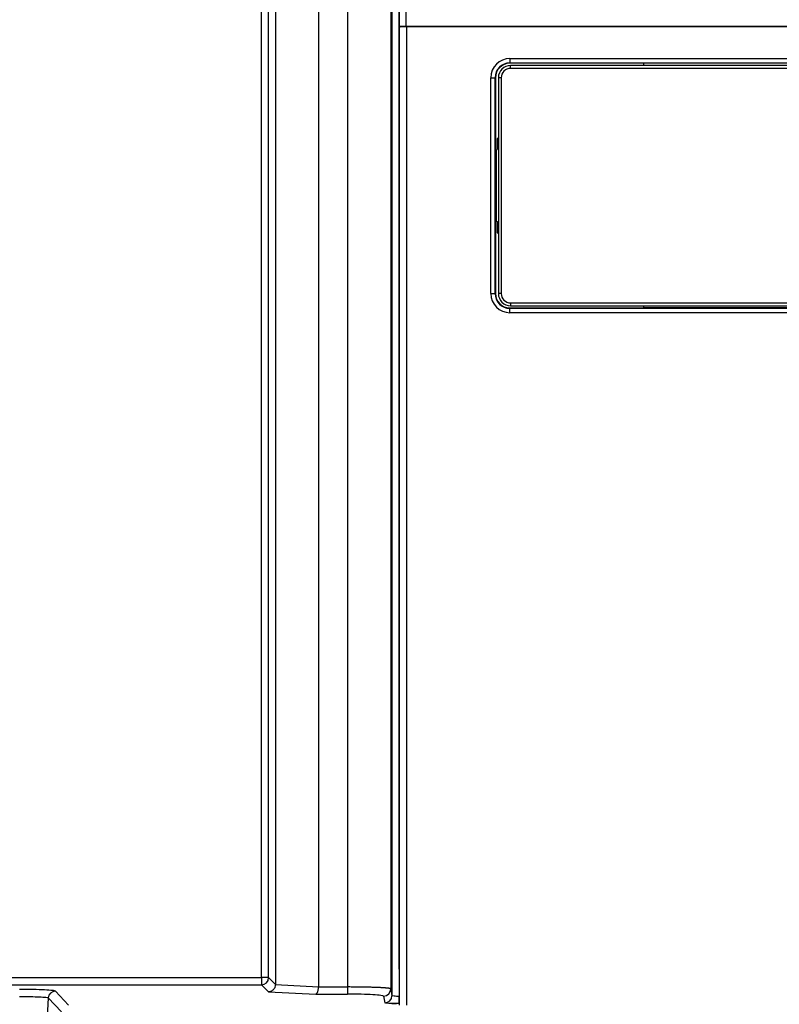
# Model space of a CAD drawing. Header units: inches. Extents: x -14 to 120, y 25 to 187.
# Tile 12 of 18: x 45 to 82, y 56 to 104. Entities that reach past the tile are written whole.
import ezdxf

# ---------------------------------------------------------------- set-up
doc = ezdxf.new("R2010")
doc.units = ezdxf.units.IN
doc.header["$MEASUREMENT"] = 0

# ---------------------------------------------------------------- blocks, each defined once
blk = doc.blocks.new('block 12')
at = {"color": 7, "lineweight": 25}
blk.add_open_spline([(62.96, 56.234), (63.023, 56.233), (63.085, 56.233), (63.145, 56.236), (63.201, 56.239), (63.255, 56.246), (63.309, 56.254)], degree=3, knots=[0, 0, 0, 0, 1, 1, 1, 2, 2, 2, 2], dxfattribs=at)
blk = doc.blocks.new('block 181')
at = {"color": 7, "lineweight": 25}
blk.add_lwpolyline([(8.189, 57.493), (56.609, 57.493)], dxfattribs=at)
blk = doc.blocks.new('block 201')
at = {"color": 7, "lineweight": 25}
blk.add_lwpolyline([(56.609, 57.493), (56.609, 171.367)], dxfattribs=at)
blk = doc.blocks.new('block 203')
at = {"color": 7, "lineweight": 25}
blk.add_lwpolyline([(63.311, 103.687), (63.311, 103.752)], dxfattribs=at)
blk = doc.blocks.new('block 204')
at = {"color": 7, "lineweight": 25}
blk.add_open_spline([(63.661, 103.756), (63.645, 103.756), (63.63, 103.756), (63.614, 103.756), (63.599, 103.755), (63.584, 103.755), (63.569, 103.755), (63.555, 103.755), (63.541, 103.755), (63.527, 103.755), (63.513, 103.755), (63.5, 103.755), (63.487, 103.755), (63.474, 103.755), (63.461, 103.755), (63.449, 103.755), (63.437, 103.755), (63.425, 103.755), (63.414, 103.755), (63.381, 103.754), (63.353, 103.754), (63.337, 103.754), (63.32, 103.753), (63.316, 103.753), (63.311, 103.752)], degree=3, knots=[0, 0, 0, 0, 1, 1, 1, 2, 2, 2, 3, 3, 3, 4, 4, 4, 5, 5, 5, 6, 6, 6, 7, 7, 7, 8, 8, 8, 8], dxfattribs=at)
blk = doc.blocks.new('block 205')
at = {"color": 7, "lineweight": 25}
blk.add_lwpolyline([(63.661, 103.756), (118.961, 103.756)], dxfattribs=at)
blk = doc.blocks.new('block 208')
at = {"color": 7, "lineweight": 25}
blk.add_lwpolyline([(63.311, 103.752), (63.311, 168.505)], dxfattribs=at)
blk = doc.blocks.new('block 210')
at = {"color": 7, "lineweight": 25}
blk.add_lwpolyline([(63.661, 103.756), (63.661, 168.505)], dxfattribs=at)
blk = doc.blocks.new('block 242')
at = {"color": 7, "lineweight": 25}
blk.add_lwpolyline([(56.959, 57.493), (56.959, 171.367)], dxfattribs=at)
blk = doc.blocks.new('block 243')
at = {"color": 7, "lineweight": 25}
blk.add_lwpolyline([(56.959, 57.493), (56.609, 57.493)], dxfattribs=at)
blk = doc.blocks.new('block 246')
at = {"color": 7, "lineweight": 25}
blk.add_lwpolyline([(8.189, 57.143), (56.609, 57.143)], dxfattribs=at)
blk = doc.blocks.new('block 247')
at = {"color": 7, "lineweight": 25}
blk.add_lwpolyline([(56.609, 57.493), (56.609, 57.143)], dxfattribs=at)
blk = doc.blocks.new('block 252')
at = {"color": 7, "lineweight": 25}
blk.add_open_spline([(56.609, 57.143), (56.802, 57.144), (56.958, 57.3), (56.959, 57.493)], degree=3, dxfattribs=at)
blk = doc.blocks.new('block 341')
at = {"color": 7, "lineweight": 25}
blk.add_lwpolyline([(56.609, 57.143), (56.95, 56.803)], dxfattribs=at)
blk = doc.blocks.new('block 342')
at = {"color": 7, "lineweight": 25}
blk.add_lwpolyline([(56.959, 57.493), (57.292, 57.153)], dxfattribs=at)
blk = doc.blocks.new('block 343')
at = {"color": 7, "lineweight": 25}
blk.add_open_spline([(57.292, 57.153), (57.292, 57.151), (57.292, 57.149), (57.292, 57.147), (57.292, 57.108), (57.283, 57.069), (57.269, 57.033), (57.251, 56.987), (57.225, 56.946), (57.193, 56.912), (57.176, 56.894), (57.157, 56.879), (57.137, 56.865), (57.112, 56.847), (57.085, 56.832), (57.056, 56.823), (57.022, 56.811), (56.986, 56.807), (56.95, 56.803)], degree=3, knots=[0, 0, 0, 0, 1, 1, 1, 2, 2, 2, 3, 3, 3, 4, 4, 4, 5, 5, 5, 6, 6, 6, 6], dxfattribs=at)
blk = doc.blocks.new('block 344')
at = {"color": 7, "lineweight": 25}
blk.add_lwpolyline([(57.292, 171.312), (57.292, 57.153)], dxfattribs=at)
blk = doc.blocks.new('block 345')
at = {"color": 7, "lineweight": 25}
blk.add_lwpolyline([(47.228, 56.155), (46.585, 56.834)], dxfattribs=at)
blk = doc.blocks.new('block 346')
at = {"color": 7, "lineweight": 25}
blk.add_open_spline([(46.585, 56.834), (46.574, 56.846), (46.523, 56.857), (46.431, 56.868), (46.34, 56.878), (46.209, 56.888), (46.049, 56.896), (45.889, 56.904), (45.697, 56.91), (45.49, 56.915), (45.284, 56.919), (45.068, 56.921), (44.839, 56.921)], degree=3, knots=[0, 0, 0, 0, 1, 1, 1, 2, 2, 2, 3, 3, 3, 4, 4, 4, 4], dxfattribs=at)
blk = doc.blocks.new('block 348')
at = {"color": 7, "lineweight": 25}
blk.add_lwpolyline([(56.95, 56.803), (59.249, 56.688)], dxfattribs=at)
blk = doc.blocks.new('block 349')
at = {"color": 7, "lineweight": 25}
blk.add_lwpolyline([(59.249, 56.688), (60.804, 56.688)], dxfattribs=at)
blk = doc.blocks.new('block 350')
at = {"color": 7, "lineweight": 25}
blk.add_open_spline([(62.554, 56.597), (62.552, 56.61), (62.505, 56.621), (62.417, 56.632), (62.328, 56.643), (62.198, 56.654), (62.036, 56.662), (61.874, 56.67), (61.68, 56.677), (61.469, 56.681), (61.259, 56.686), (61.039, 56.688), (60.804, 56.688)], degree=3, knots=[0, 0, 0, 0, 1, 1, 1, 2, 2, 2, 3, 3, 3, 4, 4, 4, 4], dxfattribs=at)
blk = doc.blocks.new('block 351')
at = {"color": 7, "lineweight": 25}
blk.add_lwpolyline([(62.554, 56.597), (62.61, 56.266)], dxfattribs=at)
blk = doc.blocks.new('block 352')
at = {"color": 7, "lineweight": 25}
blk.add_open_spline([(63.309, 56.23), (63.216, 56.23), (63.122, 56.23), (63.045, 56.233), (63.036, 56.233), (63.027, 56.233), (63.018, 56.234)], degree=3, knots=[0, 0, 0, 0, 1, 1, 1, 2, 2, 2, 2], dxfattribs=at)
blk = doc.blocks.new('block 353')
at = {"color": 7, "lineweight": 25}
blk.add_lwpolyline([(63.309, 56.23), (63.311, 56.23)], dxfattribs=at)
blk = doc.blocks.new('block 583')
at = {"color": 7, "lineweight": 25}
blk.add_lwpolyline([(63.311, 57.907), (63.311, 57.872)], dxfattribs=at)
blk = doc.blocks.new('block 584')
at = {"color": 7, "lineweight": 25}
blk.add_lwpolyline([(63.311, 57.949), (63.311, 57.943)], dxfattribs=at)
blk = doc.blocks.new('block 585')
at = {"color": 7, "lineweight": 25}
blk.add_lwpolyline([(63.311, 57.872), (63.311, 56.155)], dxfattribs=at)
blk = doc.blocks.new('block 708')
at = {"color": 7, "lineweight": 25}
blk.add_open_spline([(46.585, 56.834), (46.399, 56.834), (46.246, 56.688), (46.236, 56.503)], degree=3, dxfattribs=at)
blk = doc.blocks.new('block 709')
at = {"color": 7, "lineweight": 25}
blk.add_open_spline([(44.839, 56.572), (45.016, 56.574), (45.194, 56.574), (45.358, 56.572), (45.523, 56.57), (45.675, 56.565), (45.803, 56.559), (45.932, 56.553), (46.037, 56.545), (46.111, 56.535), (46.184, 56.525), (46.227, 56.514), (46.236, 56.503)], degree=3, knots=[0, 0, 0, 0, 1, 1, 1, 2, 2, 2, 3, 3, 3, 4, 4, 4, 4], dxfattribs=at)
blk = doc.blocks.new('block 806')
at = {"color": 7, "lineweight": 25}
blk.add_lwpolyline([(46.236, 56.503), (45.199, 36.747)], dxfattribs=at)
blk = doc.blocks.new('block 872')
at = {"color": 7, "lineweight": 25}
blk.add_lwpolyline([(46.879, 55.824), (46.236, 56.503)], dxfattribs=at)
blk = doc.blocks.new('block 880')
at = {"color": 7, "lineweight": 25}
blk.add_lwpolyline([(57.292, 57.153), (59.389, 57.04)], dxfattribs=at)
blk = doc.blocks.new('block 881')
at = {"color": 7, "lineweight": 25}
blk.add_open_spline([(59.249, 56.688), (59.256, 56.69), (59.263, 56.691), (59.269, 56.695), (59.276, 56.697), (59.282, 56.701), (59.288, 56.707), (59.293, 56.711), (59.299, 56.717), (59.304, 56.723), (59.309, 56.729), (59.314, 56.735), (59.318, 56.742), (59.322, 56.749), (59.326, 56.756), (59.33, 56.763), (59.334, 56.77), (59.337, 56.777), (59.34, 56.784), (59.343, 56.791), (59.346, 56.798), (59.348, 56.804), (59.356, 56.825), (59.363, 56.849), (59.37, 56.874), (59.376, 56.899), (59.381, 56.926), (59.384, 56.954), (59.387, 56.982), (59.388, 57.012), (59.389, 57.04)], degree=3, knots=[0, 0, 0, 0, 1, 1, 1, 2, 2, 2, 3, 3, 3, 4, 4, 4, 5, 5, 5, 6, 6, 6, 7, 7, 7, 8, 8, 8, 9, 9, 9, 10, 10, 10, 10], dxfattribs=at)
blk = doc.blocks.new('block 885')
at = {"color": 7, "lineweight": 25}
blk.add_lwpolyline([(59.389, 171.296), (59.389, 57.04)], dxfattribs=at)
blk = doc.blocks.new('block 886')
at = {"color": 7, "lineweight": 25}
blk.add_lwpolyline([(63.311, 57.907), (63.311, 57.943)], dxfattribs=at)
blk = doc.blocks.new('block 887')
at = {"color": 7, "lineweight": 25}
blk.add_lwpolyline([(63.311, 57.949), (63.311, 103.687)], dxfattribs=at)
blk = doc.blocks.new('block 892')
at = {"color": 7, "lineweight": 25}
blk.add_lwpolyline([(59.389, 57.04), (60.804, 57.038)], dxfattribs=at)
blk = doc.blocks.new('block 893')
at = {"color": 7, "lineweight": 25}
blk.add_lwpolyline([(60.804, 57.038), (60.804, 56.688)], dxfattribs=at)
blk = doc.blocks.new('block 894')
at = {"color": 7, "lineweight": 25}
blk.add_open_spline([(62.904, 56.947), (62.903, 56.949), (62.902, 56.951), (62.9, 56.952), (62.897, 56.954), (62.893, 56.956), (62.888, 56.957), (62.883, 56.959), (62.877, 56.961), (62.87, 56.963), (62.864, 56.964), (62.856, 56.966), (62.847, 56.967), (62.839, 56.969), (62.829, 56.971), (62.819, 56.972), (62.809, 56.974), (62.798, 56.975), (62.786, 56.977), (62.775, 56.978), (62.763, 56.979), (62.75, 56.981), (62.737, 56.982), (62.724, 56.984), (62.71, 56.985), (62.696, 56.986), (62.682, 56.987), (62.667, 56.988), (62.653, 56.99), (62.638, 56.991), (62.622, 56.992), (62.607, 56.993), (62.592, 56.994), (62.576, 56.996), (62.56, 56.997), (62.544, 56.998), (62.528, 56.999), (62.512, 56.999), (62.496, 57), (62.479, 57.002), (62.463, 57.003), (62.447, 57.003), (62.43, 57.004), (62.414, 57.005), (62.397, 57.006), (62.38, 57.007), (62.364, 57.008), (62.348, 57.008), (62.331, 57.009), (62.315, 57.01), (62.299, 57.01), (62.282, 57.011), (62.224, 57.014), (62.163, 57.016), (62.099, 57.018), (62.036, 57.02), (61.97, 57.023), (61.901, 57.024), (61.834, 57.026), (61.764, 57.028), (61.692, 57.029), (61.621, 57.031), (61.549, 57.032), (61.474, 57.033), (61.401, 57.034), (61.327, 57.035), (61.252, 57.036), (61.178, 57.037), (61.103, 57.037), (61.027, 57.037), (60.953, 57.038), (60.879, 57.038), (60.804, 57.038)], degree=3, knots=[0, 0, 0, 0, 1, 1, 1, 2, 2, 2, 3, 3, 3, 4, 4, 4, 5, 5, 5, 6, 6, 6, 7, 7, 7, 8, 8, 8, 9, 9, 9, 10, 10, 10, 11, 11, 11, 12, 12, 12, 13, 13, 13, 14, 14, 14, 15, 15, 15, 16, 16, 16, 17, 17, 17, 18, 18, 18, 19, 19, 19, 20, 20, 20, 21, 21, 21, 22, 22, 22, 23, 23, 23, 24, 24, 24, 24], dxfattribs=at)
blk = doc.blocks.new('block 895')
at = {"color": 7, "lineweight": 25}
blk.add_open_spline([(62.554, 56.597), (62.748, 56.597), (62.904, 56.754), (62.904, 56.947)], degree=3, dxfattribs=at)
blk = doc.blocks.new('block 896')
at = {"color": 7, "lineweight": 25}
blk.add_lwpolyline([(60.804, 171.297), (60.804, 57.038)], dxfattribs=at)
blk = doc.blocks.new('block 898')
at = {"color": 7, "lineweight": 25}
blk.add_lwpolyline([(62.904, 158.607), (62.904, 56.947)], dxfattribs=at)
blk = doc.blocks.new('block 907')
at = {"color": 7, "lineweight": 25}
blk.add_lwpolyline([(62.904, 56.947), (62.959, 56.616)], dxfattribs=at)
blk = doc.blocks.new('block 908')
at = {"color": 7, "lineweight": 25}
blk.add_open_spline([(62.61, 56.266), (62.803, 56.266), (62.959, 56.422), (62.959, 56.616)], degree=3, dxfattribs=at)
blk = doc.blocks.new('block 912')
at = {"color": 7, "lineweight": 25}
blk.add_lwpolyline([(62.959, 158.554), (62.959, 56.616)], dxfattribs=at)
blk = doc.blocks.new('block 1032')
at = {"color": 7, "lineweight": 25}
blk.add_open_spline([(63.309, 56.579), (63.219, 56.579), (63.128, 56.583), (63.063, 56.59), (62.998, 56.597), (62.96, 56.606), (62.959, 56.616)], degree=3, knots=[0, 0, 0, 0, 1, 1, 1, 2, 2, 2, 2], dxfattribs=at)
blk = doc.blocks.new('block 1033')
at = {"color": 7, "lineweight": 25}
blk.add_lwpolyline([(63.309, 56.23), (63.309, 56.579)], dxfattribs=at)
blk = doc.blocks.new('block 1044')
at = {"color": 7, "lineweight": 25}
blk.add_lwpolyline([(63.309, 56.579), (63.311, 56.579)], dxfattribs=at)
blk = doc.blocks.new('block 1545')
at = {"color": 7, "lineweight": 25}
blk.add_lwpolyline([(68.701, 102.201), (97.751, 102.201)], dxfattribs=at)
blk = doc.blocks.new('block 1546')
at = {"color": 7, "lineweight": 25}
blk.add_open_spline([(68.701, 102.201), (68.187, 102.201), (67.77, 101.785), (67.77, 101.27)], degree=3, dxfattribs=at)
blk = doc.blocks.new('block 1547')
at = {"color": 7, "lineweight": 25}
blk.add_lwpolyline([(67.77, 90.77), (67.77, 101.27)], dxfattribs=at)
blk = doc.blocks.new('block 1548')
at = {"color": 7, "lineweight": 25}
blk.add_open_spline([(67.77, 90.77), (67.77, 90.256), (68.187, 89.84), (68.701, 89.84)], degree=3, dxfattribs=at)
blk = doc.blocks.new('block 1549')
at = {"color": 7, "lineweight": 25}
blk.add_lwpolyline([(97.751, 89.84), (68.701, 89.84)], dxfattribs=at)
blk = doc.blocks.new('block 1556')
at = {"color": 7, "lineweight": 25}
blk.add_lwpolyline([(63.664, 103.756), (63.664, 56.155)], dxfattribs=at)
blk = doc.blocks.new('block 1557')
at = {"color": 7, "lineweight": 25}
blk.add_lwpolyline([(118.961, 103.756), (63.664, 103.756)], dxfattribs=at)
blk = doc.blocks.new('block 1559')
at = {"color": 7, "lineweight": 25}
blk.add_lwpolyline([(63.314, 103.749), (63.314, 56.162)], dxfattribs=at)
blk = doc.blocks.new('block 1560')
at = {"color": 7, "lineweight": 25}
blk.add_open_spline([(63.314, 103.749), (63.315, 103.75), (63.315, 103.75), (63.317, 103.75), (63.318, 103.75), (63.321, 103.751), (63.325, 103.751), (63.329, 103.751), (63.333, 103.751), (63.339, 103.752), (63.345, 103.752), (63.351, 103.752), (63.359, 103.752), (63.367, 103.752), (63.375, 103.753), (63.384, 103.753), (63.394, 103.753), (63.404, 103.754), (63.416, 103.754), (63.448, 103.754), (63.487, 103.755), (63.529, 103.755), (63.571, 103.755), (63.618, 103.755), (63.664, 103.756)], degree=3, knots=[0, 0, 0, 0, 1, 1, 1, 2, 2, 2, 3, 3, 3, 4, 4, 4, 5, 5, 5, 6, 6, 6, 7, 7, 7, 8, 8, 8, 8], dxfattribs=at)
blk = doc.blocks.new('block 1570')
at = {"color": 7, "lineweight": 25}
blk.add_lwpolyline([(67.77, 90.77), (67.98, 90.77)], dxfattribs=at)
blk = doc.blocks.new('block 1571')
at = {"color": 7, "lineweight": 25}
blk.add_open_spline([(67.98, 90.77), (67.98, 90.372), (68.303, 90.05), (68.701, 90.05)], degree=3, dxfattribs=at)
blk = doc.blocks.new('block 1572')
at = {"color": 7, "lineweight": 25}
blk.add_lwpolyline([(68.701, 89.84), (68.701, 90.05)], dxfattribs=at)
blk = doc.blocks.new('block 1573')
at = {"color": 7, "lineweight": 25}
blk.add_lwpolyline([(97.751, 90.05), (68.701, 90.05)], dxfattribs=at)
blk = doc.blocks.new('block 1576')
at = {"color": 7, "lineweight": 25}
blk.add_lwpolyline([(67.77, 101.27), (67.98, 101.27)], dxfattribs=at)
blk = doc.blocks.new('block 1577')
at = {"color": 7, "lineweight": 25}
blk.add_lwpolyline([(67.98, 90.77), (67.98, 101.27)], dxfattribs=at)
blk = doc.blocks.new('block 1578')
at = {"color": 7, "lineweight": 25}
blk.add_lwpolyline([(68.701, 102.201), (68.701, 101.991)], dxfattribs=at)
blk = doc.blocks.new('block 1579')
at = {"color": 7, "lineweight": 25}
blk.add_open_spline([(68.701, 101.991), (68.303, 101.991), (67.98, 101.669), (67.98, 101.27)], degree=3, dxfattribs=at)
blk = doc.blocks.new('block 1581')
at = {"color": 7, "lineweight": 25}
blk.add_lwpolyline([(68.701, 101.991), (97.751, 101.991)], dxfattribs=at)
blk = doc.blocks.new('block 1596')
at = {"color": 7, "lineweight": 25}
blk.add_lwpolyline([(67.98, 101.27), (68.001, 101.27)], dxfattribs=at)
blk = doc.blocks.new('block 1597')
at = {"color": 7, "lineweight": 25}
blk.add_lwpolyline([(68.001, 101.27), (68.001, 90.77)], dxfattribs=at)
blk = doc.blocks.new('block 1598')
at = {"color": 7, "lineweight": 25}
blk.add_lwpolyline([(67.98, 90.77), (68.001, 90.77)], dxfattribs=at)
blk = doc.blocks.new('block 1599')
at = {"color": 7, "lineweight": 25}
blk.add_lwpolyline([(68.701, 101.991), (68.701, 101.97)], dxfattribs=at)
blk = doc.blocks.new('block 1600')
at = {"color": 7, "lineweight": 25}
blk.add_open_spline([(68.701, 101.97), (68.315, 101.97), (68.001, 101.657), (68.001, 101.27)], degree=3, dxfattribs=at)
blk = doc.blocks.new('block 1601')
at = {"color": 7, "lineweight": 25}
blk.add_lwpolyline([(68.701, 90.05), (68.701, 90.07)], dxfattribs=at)
blk = doc.blocks.new('block 1602')
at = {"color": 7, "lineweight": 25}
blk.add_lwpolyline([(68.701, 90.07), (75.211, 90.07)], dxfattribs=at)
blk = doc.blocks.new('block 1603')
at = {"color": 7, "lineweight": 25}
blk.add_lwpolyline([(97.751, 90.07), (75.211, 90.07)], dxfattribs=at)
blk = doc.blocks.new('block 1608')
at = {"color": 7, "lineweight": 25}
blk.add_open_spline([(68.001, 90.77), (68.001, 90.384), (68.315, 90.07), (68.701, 90.07)], degree=3, dxfattribs=at)
blk = doc.blocks.new('block 1610')
at = {"color": 7, "lineweight": 25}
blk.add_lwpolyline([(82.561, 101.97), (75.211, 101.97)], dxfattribs=at)
blk = doc.blocks.new('block 1611')
at = {"color": 7, "lineweight": 25}
blk.add_lwpolyline([(75.211, 101.97), (68.701, 101.97)], dxfattribs=at)
blk = doc.blocks.new('block 1673')
at = {"color": 7, "lineweight": 25}
blk.add_lwpolyline([(75.211, 101.97), (75.211, 101.866)], dxfattribs=at)
blk = doc.blocks.new('block 1674')
at = {"color": 7, "lineweight": 25}
blk.add_lwpolyline([(75.211, 90.175), (75.211, 90.07)], dxfattribs=at)
blk = doc.blocks.new('block 1679')
at = {"color": 7, "lineweight": 25}
blk.add_lwpolyline([(68.736, 90.316), (97.716, 90.316)], dxfattribs=at)
blk = doc.blocks.new('block 1681')
at = {"color": 7, "lineweight": 25}
blk.add_lwpolyline([(68.736, 90.175), (97.716, 90.175)], dxfattribs=at)
blk = doc.blocks.new('block 1682')
at = {"color": 7, "lineweight": 25}
blk.add_lwpolyline([(68.736, 90.316), (68.736, 90.175)], dxfattribs=at)
blk = doc.blocks.new('block 1683')
at = {"color": 7, "lineweight": 25}
blk.add_open_spline([(68.281, 90.77), (68.281, 90.519), (68.485, 90.316), (68.736, 90.316)], degree=3, dxfattribs=at)
blk = doc.blocks.new('block 1684')
at = {"color": 7, "lineweight": 25}
blk.add_lwpolyline([(68.281, 101.27), (68.281, 90.77)], dxfattribs=at)
blk = doc.blocks.new('block 1685')
at = {"color": 7, "lineweight": 25}
blk.add_open_spline([(68.736, 101.725), (68.485, 101.725), (68.281, 101.522), (68.281, 101.27)], degree=3, dxfattribs=at)
blk = doc.blocks.new('block 1686')
at = {"color": 7, "lineweight": 25}
blk.add_lwpolyline([(97.716, 101.725), (68.736, 101.725)], dxfattribs=at)
blk = doc.blocks.new('block 1690')
at = {"color": 7, "lineweight": 25}
blk.add_open_spline([(68.141, 90.77), (68.141, 90.442), (68.408, 90.175), (68.736, 90.175)], degree=3, dxfattribs=at)
blk = doc.blocks.new('block 1691')
at = {"color": 7, "lineweight": 25}
blk.add_lwpolyline([(68.281, 90.77), (68.141, 90.77)], dxfattribs=at)
blk = doc.blocks.new('block 1692')
at = {"color": 7, "lineweight": 25}
blk.add_lwpolyline([(68.281, 101.27), (68.141, 101.27)], dxfattribs=at)
blk = doc.blocks.new('block 1693')
at = {"color": 7, "lineweight": 25}
blk.add_open_spline([(68.736, 101.866), (68.408, 101.866), (68.141, 101.599), (68.141, 101.27)], degree=3, dxfattribs=at)
blk = doc.blocks.new('block 1694')
at = {"color": 7, "lineweight": 25}
blk.add_lwpolyline([(68.736, 101.725), (68.736, 101.866)], dxfattribs=at)
blk = doc.blocks.new('block 1701')
at = {"color": 7, "lineweight": 25}
blk.add_lwpolyline([(68.141, 93.676), (68.141, 90.77)], dxfattribs=at)
blk = doc.blocks.new('block 1702')
at = {"color": 7, "lineweight": 25}
blk.add_lwpolyline([(68.141, 98.365), (68.141, 93.676)], dxfattribs=at)
blk = doc.blocks.new('block 1703')
at = {"color": 7, "lineweight": 25}
blk.add_lwpolyline([(68.141, 101.27), (68.141, 98.365)], dxfattribs=at)
blk = doc.blocks.new('block 1705')
at = {"color": 7, "lineweight": 25}
blk.add_lwpolyline([(97.716, 101.866), (68.736, 101.866)], dxfattribs=at)
blk = doc.blocks.new('block 1706')
at = {"color": 7, "lineweight": 25}
blk.add_lwpolyline([(68.031, 94.285), (68.075, 94.271)], dxfattribs=at)
blk = doc.blocks.new('block 1707')
at = {"color": 7, "lineweight": 25}
blk.add_lwpolyline([(68.031, 97.756), (68.031, 94.285)], dxfattribs=at)
blk = doc.blocks.new('block 1708')
at = {"color": 7, "lineweight": 25}
blk.add_lwpolyline([(68.031, 97.756), (68.075, 97.77)], dxfattribs=at)
blk = doc.blocks.new('block 1709')
at = {"color": 7, "lineweight": 25}
blk.add_lwpolyline([(68.075, 98.3), (68.075, 97.77)], dxfattribs=at)
blk = doc.blocks.new('block 1710')
at = {"color": 7, "lineweight": 25}
blk.add_lwpolyline([(68.141, 98.365), (68.075, 98.3)], dxfattribs=at)
blk = doc.blocks.new('block 1711')
at = {"color": 7, "lineweight": 25}
blk.add_lwpolyline([(68.075, 93.741), (68.141, 93.676)], dxfattribs=at)
blk = doc.blocks.new('block 1712')
at = {"color": 7, "lineweight": 25}
blk.add_lwpolyline([(68.075, 94.271), (68.075, 93.741)], dxfattribs=at)
blk = doc.blocks.new('block 1722')
at = {"color": 7, "lineweight": 25}
blk.add_lwpolyline([(68.031, 97.756), (68.001, 97.756)], dxfattribs=at)
blk = doc.blocks.new('block 1723')
at = {"color": 7, "lineweight": 25}
blk.add_lwpolyline([(68.031, 94.285), (68.001, 94.285)], dxfattribs=at)
blk = doc.blocks.new('block 1736')
at = {"color": 253, "lineweight": 25}
blk.add_open_spline([(63.018, 56.234), (62.947, 56.236), (62.877, 56.238), (62.817, 56.24), (62.75, 56.244), (62.696, 56.248), (62.664, 56.252), (62.632, 56.257), (62.621, 56.262), (62.61, 56.266)], degree=3, knots=[0, 0, 0, 0, 1, 1, 1, 2, 2, 2, 3, 3, 3, 3], dxfattribs=at)
blk = doc.blocks.new('block 1739')
at = {"color": 253, "lineweight": 25}
blk.add_lwpolyline([(63.309, 158.356), (63.309, 56.579)], dxfattribs=at)

msp = doc.modelspace()

# ---------------------------------------------------------------- block references
for name in ['block 201', 'block 242', 'block 344', 'block 885', 'block 896', 'block 208', 'block 210', 'block 898', 'block 912', 'block 1739', 'block 204', 'block 203', 'block 887', 'block 1560', 'block 1559', 'block 205', 'block 1556', 'block 1557', 'block 1546', 'block 1545', 'block 1578', 'block 1579', 'block 1600', 'block 1693', 'block 1685', 'block 1581', 'block 1599', 'block 1611', 'block 1694', 'block 1705', 'block 1686', 'block 1610', 'block 1673', 'block 1547', 'block 1576', 'block 1577', 'block 1596', 'block 1597', 'block 1692', 'block 1703', 'block 1684', 'block 1710', 'block 1709', 'block 1702', 'block 1722', 'block 1708', 'block 1707', 'block 1723', 'block 1706', 'block 1712', 'block 1711', 'block 1701', 'block 1548', 'block 1570', 'block 1571', 'block 1598', 'block 1608', 'block 1690', 'block 1691', 'block 1683', 'block 1601', 'block 1602', 'block 1572', 'block 1573', 'block 1679', 'block 1682', 'block 1681', 'block 1674', 'block 1603', 'block 1549', 'block 181', 'block 243', 'block 247', 'block 252', 'block 342', 'block 584', 'block 886', 'block 583', 'block 585', 'block 246', 'block 341', 'block 343', 'block 880', 'block 881', 'block 892', 'block 893', 'block 894', 'block 346', 'block 709', 'block 708', 'block 345', 'block 348', 'block 349', 'block 350', 'block 895', 'block 351', 'block 908', 'block 907', 'block 1032', 'block 1033', 'block 1044', 'block 806', 'block 872', 'block 1736', 'block 12', 'block 352', 'block 353']:
    msp.add_blockref(name, (0, 0))

doc.saveas('drawing.dxf')
